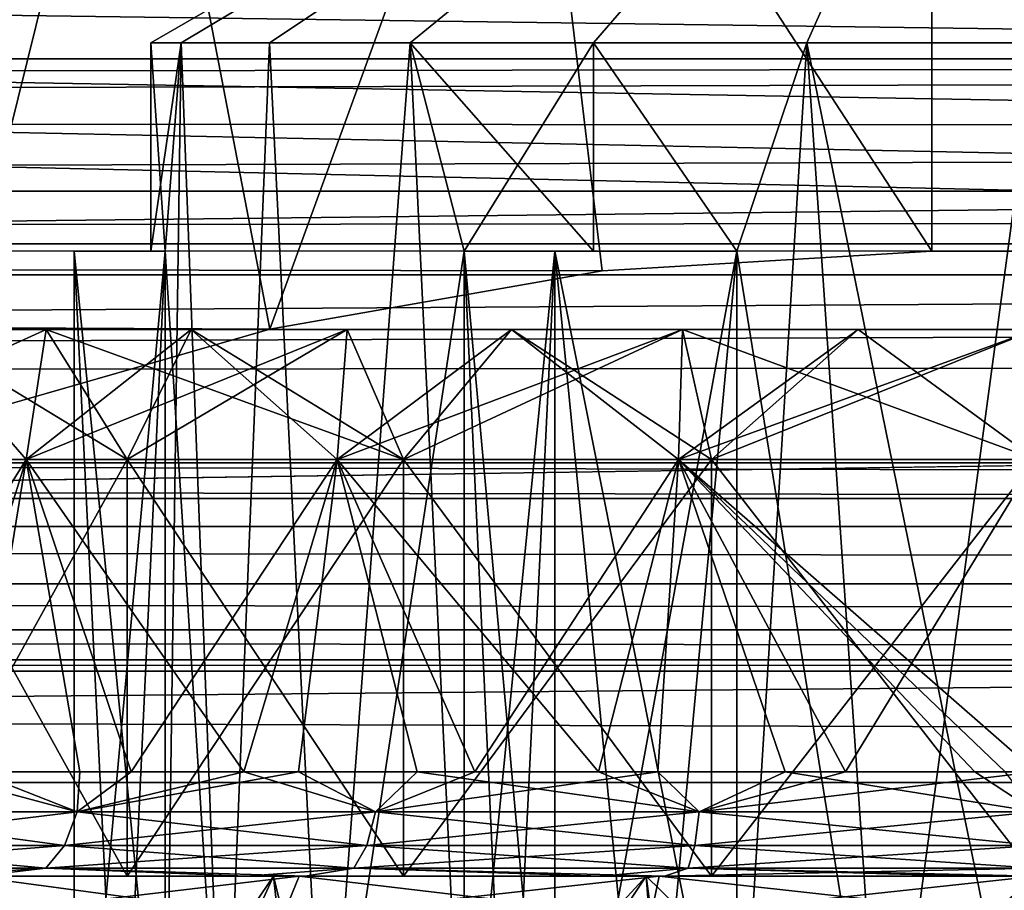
# Model space of a CAD drawing. Header units: millimetres. Extents: x -143 to 143, y -35 to 35.
# Tile 164 of 256: x -5 to 0, y -17 to -13. Entities that reach past the tile are written whole.
import ezdxf

# ---------------------------------------------------------------- set-up
doc = ezdxf.new("R2010")
doc.units = ezdxf.units.MM
doc.header["$LTSCALE"] = 65.185185
for name, color, linetype in [('100', 7, 'CONTINUOUS'), ('111', 7, 'CONTINUOUS'), ('22', 7, 'CONTINUOUS'), ('30', 7, 'CONTINUOUS'), ('32', 7, 'CONTINUOUS'), ('34', 7, 'CONTINUOUS'), ('391', 7, 'CONTINUOUS'), ('393', 7, 'CONTINUOUS'), ('394', 7, 'CONTINUOUS'), ('395', 7, 'CONTINUOUS'), ('396', 7, 'CONTINUOUS'), ('400', 7, 'CONTINUOUS'), ('401', 7, 'CONTINUOUS'), ('402', 7, 'CONTINUOUS'), ('403', 7, 'CONTINUOUS'), ('404', 7, 'CONTINUOUS'), ('413', 7, 'CONTINUOUS'), ('418', 7, 'CONTINUOUS'), ('419', 7, 'CONTINUOUS'), ('420', 7, 'CONTINUOUS'), ('423', 7, 'CONTINUOUS'), ('45', 7, 'CONTINUOUS'), ('61', 7, 'CONTINUOUS'), ('63', 7, 'CONTINUOUS'), ('67', 7, 'CONTINUOUS'), ('68', 7, 'CONTINUOUS'), ('69', 7, 'CONTINUOUS'), ('70', 7, 'CONTINUOUS'), ('71', 7, 'CONTINUOUS'), ('84', 7, 'CONTINUOUS'), ('87', 7, 'CONTINUOUS'), ('88', 7, 'CONTINUOUS'), ('96', 7, 'CONTINUOUS')]:
    doc.layers.add(name, color=color, linetype=linetype)

msp = doc.modelspace()

# ---------------------------------------------------------------- linework, layer by layer
at = {"layer": '100', "linetype": 'CONTINUOUS'}
for points in [[(22.1908, 14.1131, -17.5), (-48.5489, 14.1131, -17.5), (22.1908, -14.1131, -17.5), (22.1908, 14.1131, -17.5)], [(-48.5489, 14.1131, -17.5), (-48.5489, -14.1131, -17.5), (22.1908, -14.1131, -17.5), (-48.5489, 14.1131, -17.5)]]:
    msp.add_3dface(points, dxfattribs=at)
at = {"layer": '111', "linetype": 'CONTINUOUS'}
for points in [[(-49, 13.7121, -20.5), (22.5, 13.7121, -20.5), (-49, -13.7121, -20.5), (-49, 13.7121, -20.5)], [(22.5, 13.7121, -20.5), (22.5, -13.7121, -20.5), (-49, -13.7121, -20.5), (22.5, 13.7121, -20.5)]]:
    msp.add_3dface(points, dxfattribs=at)
at = {"layer": '22', "linetype": 'CONTINUOUS'}
for points in [[(-84, -13.9503, 10.566), (-84, -11.7749, 12.9461), (6.534, -13.8602, 10.6838), (-84, -13.9503, 10.566)], [(6.534, -13.8602, 10.6838), (-84, -11.7749, 12.9461), (7.0229, -13.6787, 10.9153), (6.534, -13.8602, 10.6838)], [(7.0229, -13.6787, 10.9153), (-84, -11.7749, 12.9461), (7.4755, -13.4112, 11.2423), (7.0229, -13.6787, 10.9153)], [(7.4755, -13.4112, 11.2423), (-84, -11.7749, 12.9461), (7.8747, -13.0437, 11.6667), (7.4755, -13.4112, 11.2423)], [(7.8747, -13.0437, 11.6667), (-84, -11.7749, 12.9461), (8.1983, -12.5571, 12.1889), (7.8747, -13.0437, 11.6667)], [(6.0224, -13.9655, 10.5458), (-84, -13.9503, 10.566), (6.534, -13.8602, 10.6838), (6.0224, -13.9655, 10.5458)], [(-69.3886, -14.5127, 9.7792), (-84, -13.9503, 10.566), (-3.6787, -14.3744, 9.9813), (-69.3886, -14.5127, 9.7792)], [(-3.6787, -14.3744, 9.9813), (-84, -13.9503, 10.566), (-2.083, -14.0937, 10.3739), (-3.6787, -14.3744, 9.9813)], [(-2.083, -14.0937, 10.3739), (-84, -13.9503, 10.566), (-0.5, -14, 10.5), (-2.083, -14.0937, 10.3739)], [(-84, -13.9503, 10.566), (6.0224, -13.9655, 10.5458), (-0.5, -14, 10.5), (-84, -13.9503, 10.566)], [(5.5, -14, 10.5), (-0.5, -14, 10.5), (6.0224, -13.9655, 10.5458), (5.5, -14, 10.5)], [(-5.2781, -14.8339, 9.2846), (-69.3886, -14.5127, 9.7792), (-3.6787, -14.3744, 9.9813), (-5.2781, -14.8339, 9.2846)]]:
    msp.add_3dface(points, dxfattribs=at)
at = {"layer": '30', "linetype": 'CONTINUOUS'}
for points in [[(48.9378, 13.0769, -28.5), (-62, 13.0769, -28.5), (48.9378, -13.0769, -28.5), (48.9378, 13.0769, -28.5)], [(-62, 13.0769, -28.5), (-62, -13.0769, -28.5), (48.9378, -13.0769, -28.5), (-62, 13.0769, -28.5)]]:
    msp.add_3dface(points, dxfattribs=at)
at = {"layer": '32', "linetype": 'CONTINUOUS'}
for points in [[(48.9378, -13.0769, -28.5), (-62, -13.0769, -28.5), (-62, -13.1923, -26.2485), (48.9378, -13.0769, -28.5)], [(-62, -13.357, -24), (48.9378, -13.0769, -28.5), (-62, -13.1923, -26.2485), (-62, -13.357, -24)], [(48.9378, -13.0769, -28.5), (-62, -13.357, -24), (51.9769, -13.4242, -23.2361), (48.9378, -13.0769, -28.5)], [(51.9769, -13.4242, -23.2361), (-62, -13.357, -24), (-49, -13.7121, -20.5), (51.9769, -13.4242, -23.2361)], [(22.5, -13.7121, -20.5), (51.9769, -13.4242, -23.2361), (-49, -13.7121, -20.5), (22.5, -13.7121, -20.5)]]:
    msp.add_3dface(points, dxfattribs=at)
at = {"layer": '34', "linetype": 'CONTINUOUS'}
for points in [[(-48.5489, -14.1131, -17.5), (-58.564, -14.6191, -14.4184), (22.1908, -14.1131, -17.5), (-48.5489, -14.1131, -17.5)], [(22.1908, -14.1131, -17.5), (-58.564, -14.6191, -14.4184), (28.3547, -14.3123, -16.2159), (22.1908, -14.1131, -17.5)], [(28.3547, -14.3123, -16.2159), (-58.564, -14.6191, -14.4184), (34.5, -14.5275, -14.9356), (28.3547, -14.3123, -16.2159)], [(-58.564, -14.6191, -14.4184), (-10.9564, -15.1875, -11.5), (34.5, -14.5275, -14.9356), (-58.564, -14.6191, -14.4184)], [(-10.9564, -15.1875, -11.5), (2.5, -15.1875, -11.5), (34.5, -14.5275, -14.9356), (-10.9564, -15.1875, -11.5)]]:
    msp.add_3dface(points, dxfattribs=at)
at = {"layer": '391', "linetype": 'CONTINUOUS'}
for points in [[(-1.8614, -18.5619, 4), (-2.3094, -18.7688, 4), (-2.3094, -14, 4), (-1.8614, -18.5619, 4)], [(-1.4361, -18.4, 4), (-1.8614, -18.5619, 4), (-2.3094, -14, 4), (-1.4361, -18.4, 4)], [(-1.4361, -14, 4), (-1.4361, -18.4, 4), (-2.3094, -14, 4), (-1.4361, -14, 4)]]:
    msp.add_3dface(points, dxfattribs=at)
at = {"layer": '393', "linetype": 'CONTINUOUS'}
for points in [[(-4.25, -13), (-4.1052, -13, 1.0999), (-4.25, -14), (-4.25, -13)], [(-4.25, -14), (-4.1052, -13, 1.0999), (-4.1822, -14, 0.7563), (-4.25, -14)], [(-4.1052, -13, -1.0999), (-4.25, -13), (-4.1822, -14, -0.7563), (-4.1052, -13, -1.0999)], [(-4.1822, -14, -0.7563), (-4.25, -13), (-4.25, -14), (-4.1822, -14, -0.7563)], [(-3.9, -18.4, 1.689), (-4.1822, -18.4, 0.7563), (-4.1052, -13, 1.0999), (-3.9, -18.4, 1.689)], [(-4.1052, -13, 1.0999), (-4.1822, -18.4, 0.7563), (-4.1822, -14, 0.7563), (-4.1052, -13, 1.0999)], [(-3.9, -18.4, -1.689), (-4.1052, -13, -1.0999), (-4.1822, -14, -0.7563), (-3.9, -18.4, -1.689)], [(-3.6806, -13, 2.125), (-3.9, -18.4, 1.689), (-4.1052, -13, 1.0999), (-3.6806, -13, 2.125)], [(-4.1052, -13, -1.0999), (-3.9, -18.4, -1.689), (-3.6806, -13, -2.125), (-4.1052, -13, -1.0999)], [(-3.4127, -18.4, 2.533), (-3.9, -18.4, 1.689), (-3.6806, -13, 2.125), (-3.4127, -18.4, 2.533)], [(-3.9, -18.4, -1.689), (-3.4127, -18.4, -2.533), (-3.6806, -13, -2.125), (-3.9, -18.4, -1.689)], [(-3.0052, -13, 3.0052), (-3.4127, -18.4, 2.533), (-3.6806, -13, 2.125), (-3.0052, -13, 3.0052)], [(-3.6806, -13, -2.125), (-3.4127, -18.4, -2.533), (-3.0052, -13, -3.0052), (-3.6806, -13, -2.125)], [(-3.4127, -18.4, 2.533), (-3.0052, -13, 3.0052), (-2.746, -14, 3.2437), (-3.4127, -18.4, 2.533)], [(-3.4127, -18.4, -2.533), (-2.746, -18.4, -3.2437), (-3.0052, -13, -3.0052), (-3.4127, -18.4, -2.533)], [(-3.0052, -13, -3.0052), (-2.746, -18.4, -3.2437), (-2.746, -14, -3.2437), (-3.0052, -13, -3.0052)], [(-3.0052, -13, 3.0052), (-2.125, -13, 3.6806), (-2.746, -14, 3.2437), (-3.0052, -13, 3.0052)], [(-2.125, -13, -3.6806), (-3.0052, -13, -3.0052), (-2.125, -14, -3.6806), (-2.125, -13, -3.6806)], [(-2.125, -14, -3.6806), (-3.0052, -13, -3.0052), (-2.746, -14, -3.2437), (-2.125, -14, -3.6806)], [(-2.746, -14, 3.2437), (-2.125, -13, 3.6806), (-2.125, -14, 3.6806), (-2.746, -14, 3.2437)], [(-1.1, -13, 4.1052), (-1.4361, -14, 4), (-2.125, -13, 3.6806), (-1.1, -13, 4.1052)], [(-2.125, -13, 3.6806), (-1.4361, -14, 4), (-2.125, -14, 3.6806), (-2.125, -13, 3.6806)], [(-1.1, -13, -4.1052), (-2.125, -13, -3.6806), (-1.4361, -14, -4), (-1.1, -13, -4.1052)], [(-1.4361, -14, -4), (-2.125, -13, -3.6806), (-2.125, -14, -3.6806), (-1.4361, -14, -4)], [(-0.7289, -18.4, -4.187), (-1.1, -13, -4.1052), (-1.4361, -14, -4), (-0.7289, -18.4, -4.187)], [(-0.7289, -18.4, 4.187), (-1.4361, -18.4, 4), (-1.1, -13, 4.1052), (-0.7289, -18.4, 4.187)], [(-1.4361, -18.4, 4), (-1.4361, -14, 4), (-1.1, -13, 4.1052), (-1.4361, -18.4, 4)], [(-0.7289, -18.4, -4.187), (0, -18.4, -4.25), (-1.1, -13, -4.1052), (-0.7289, -18.4, -4.187)], [(-1.1, -13, -4.1052), (0, -18.4, -4.25), (0, -13, -4.25), (-1.1, -13, -4.1052)], [(0, -13, 4.25), (-0.7289, -18.4, 4.187), (-1.1, -13, 4.1052), (0, -13, 4.25)], [(0, -18.4, 4.25), (-0.7289, -18.4, 4.187), (0, -13, 4.25), (0, -18.4, 4.25)], [(-4.1822, -18.4, -0.7563), (-3.9, -18.4, -1.689), (-4.1822, -14, -0.7563), (-4.1822, -18.4, -0.7563)], [(-2.746, -18.4, 3.2437), (-3.4127, -18.4, 2.533), (-2.746, -14, 3.2437), (-2.746, -18.4, 3.2437)], [(-1.4361, -18.4, -4), (-0.7289, -18.4, -4.187), (-1.4361, -14, -4), (-1.4361, -18.4, -4)]]:
    msp.add_3dface(points, dxfattribs=at)
at = {"layer": '394', "linetype": 'CONTINUOUS'}
for points in [[(-2.3094, -14, 4), (-2.746, -14, 3.2437), (-2.125, -14, 3.6806), (-2.3094, -14, 4)], [(-1.4361, -14, 4), (-2.3094, -14, 4), (-2.125, -14, 3.6806), (-1.4361, -14, 4)]]:
    msp.add_3dface(points, dxfattribs=at)
at = {"layer": '395', "linetype": 'CONTINUOUS'}
for points in [[(-4.1822, -14, -0.7563), (-4.25, -14), (-4.6188, -14), (-4.1822, -14, -0.7563)], [(-4.25, -14), (-4.1822, -14, 0.7563), (-4.6188, -14), (-4.25, -14)]]:
    msp.add_3dface(points, dxfattribs=at)
at = {"layer": '396', "linetype": 'CONTINUOUS'}
for points in [[(-2.125, -14, -3.6806), (-2.746, -14, -3.2437), (-2.3094, -14, -4), (-2.125, -14, -3.6806)], [(-1.4361, -14, -4), (-2.125, -14, -3.6806), (-2.3094, -14, -4), (-1.4361, -14, -4)]]:
    msp.add_3dface(points, dxfattribs=at)
at = {"layer": '400', "linetype": 'CONTINUOUS'}
for points in [[(-2.3094, -18.7688, 4), (-2.533, -18.5623, 3.6128), (-2.746, -14, 3.2437), (-2.3094, -18.7688, 4)], [(-2.3094, -14, 4), (-2.3094, -18.7688, 4), (-2.746, -14, 3.2437), (-2.3094, -14, 4)], [(-2.533, -18.5623, 3.6128), (-2.746, -18.4, 3.2437), (-2.746, -14, 3.2437), (-2.533, -18.5623, 3.6128)]]:
    msp.add_3dface(points, dxfattribs=at)
at = {"layer": '401', "linetype": 'CONTINUOUS'}
for points in [[(-4.1822, -18.4, 0.7563), (-4.3948, -18.5619, 0.388), (-4.6188, -14), (-4.1822, -18.4, 0.7563)], [(-4.1822, -14, 0.7563), (-4.1822, -18.4, 0.7563), (-4.6188, -14), (-4.1822, -14, 0.7563)], [(-4.3948, -18.5619, 0.388), (-4.6188, -18.7688), (-4.6188, -14), (-4.3948, -18.5619, 0.388)]]:
    msp.add_3dface(points, dxfattribs=at)
at = {"layer": '402', "linetype": 'CONTINUOUS'}
for points in [[(-4.6188, -18.7688), (-4.3952, -18.5623, -0.3872), (-4.1822, -14, -0.7563), (-4.6188, -18.7688)], [(-4.6188, -18.7688), (-4.1822, -14, -0.7563), (-4.6188, -14), (-4.6188, -18.7688)], [(-4.3952, -18.5623, -0.3872), (-4.1822, -18.4, -0.7563), (-4.1822, -14, -0.7563), (-4.3952, -18.5623, -0.3872)]]:
    msp.add_3dface(points, dxfattribs=at)
at = {"layer": '403', "linetype": 'CONTINUOUS'}
for points in [[(-2.746, -18.4, -3.2437), (-2.5334, -18.5619, -3.612), (-2.3094, -14, -4), (-2.746, -18.4, -3.2437)], [(-2.746, -14, -3.2437), (-2.746, -18.4, -3.2437), (-2.3094, -14, -4), (-2.746, -14, -3.2437)], [(-2.5334, -18.5619, -3.612), (-2.3094, -18.7688, -4), (-2.3094, -14, -4), (-2.5334, -18.5619, -3.612)]]:
    msp.add_3dface(points, dxfattribs=at)
at = {"layer": '404', "linetype": 'CONTINUOUS'}
for points in [[(-2.3094, -18.7688, -4), (-1.8623, -18.5623, -4), (-1.4361, -14, -4), (-2.3094, -18.7688, -4)], [(-2.3094, -18.7688, -4), (-1.4361, -14, -4), (-2.3094, -14, -4), (-2.3094, -18.7688, -4)], [(-1.8623, -18.5623, -4), (-1.4361, -18.4, -4), (-1.4361, -14, -4), (-1.8623, -18.5623, -4)]]:
    msp.add_3dface(points, dxfattribs=at)
at = {"layer": '413', "linetype": 'CONTINUOUS'}
for points in [[(-4.1052, -13, 1.0999), (-4.25, -13), (0, -10.5463), (-4.1052, -13, 1.0999)], [(-4.25, -13), (-4.1052, -13, -1.0999), (0, -10.5463), (-4.25, -13)], [(-3.6806, -13, 2.125), (-4.1052, -13, 1.0999), (0, -10.5463), (-3.6806, -13, 2.125)], [(-4.1052, -13, -1.0999), (-3.6806, -13, -2.125), (0, -10.5463), (-4.1052, -13, -1.0999)], [(-3.0052, -13, 3.0052), (-3.6806, -13, 2.125), (0, -10.5463), (-3.0052, -13, 3.0052)], [(-3.6806, -13, -2.125), (-3.0052, -13, -3.0052), (0, -10.5463), (-3.6806, -13, -2.125)], [(-2.125, -13, 3.6806), (-3.0052, -13, 3.0052), (0, -10.5463), (-2.125, -13, 3.6806)], [(-3.0052, -13, -3.0052), (-2.125, -13, -3.6806), (0, -10.5463), (-3.0052, -13, -3.0052)], [(-1.1, -13, 4.1052), (-2.125, -13, 3.6806), (0, -10.5463), (-1.1, -13, 4.1052)], [(-2.125, -13, -3.6806), (-1.1, -13, -4.1052), (0, -10.5463), (-2.125, -13, -3.6806)], [(0, -13, 4.25), (-1.1, -13, 4.1052), (0, -10.5463), (0, -13, 4.25)], [(-1.1, -13, -4.1052), (0, -13, -4.25), (0, -10.5463), (-1.1, -13, -4.1052)]]:
    msp.add_3dface(points, dxfattribs=at)
at = {"layer": '418', "linetype": 'CONTINUOUS'}
for points in [[(-3.62, -17.2, -8.1306), (-5.2313, -17.2, -7.2003), (-3.5386, -17, -7.9478), (-3.62, -17.2, -8.1306)], [(-3.5386, -17, -7.9478), (-5.2313, -17.2, -7.2003), (-5.1137, -17, -7.0385), (-3.5386, -17, -7.9478)], [(-5.2313, -17.2, 7.2003), (-3.62, -17.2, 8.1306), (-5.1137, -17, 7.0385), (-5.2313, -17.2, 7.2003)], [(-5.1137, -17, 7.0385), (-3.62, -17.2, 8.1306), (-3.5386, -17, 7.9478), (-5.1137, -17, 7.0385)], [(-1.8504, -17.2, -8.7055), (-3.62, -17.2, -8.1306), (-1.8088, -17, -8.5099), (-1.8504, -17.2, -8.7055)], [(-1.8088, -17, -8.5099), (-3.62, -17.2, -8.1306), (-3.5386, -17, -7.9478), (-1.8088, -17, -8.5099)], [(-3.62, -17.2, 8.1306), (-1.8504, -17.2, 8.7055), (-3.5386, -17, 7.9478), (-3.62, -17.2, 8.1306)], [(-3.5386, -17, 7.9478), (-1.8504, -17.2, 8.7055), (-1.8088, -17, 8.5099), (-3.5386, -17, 7.9478)], [(-1.8504, -17.2, 8.7055), (0, -17.2, 8.9), (-1.8088, -17, 8.5099), (-1.8504, -17.2, 8.7055)], [(0, -17.2, -8.9), (-1.8504, -17.2, -8.7055), (0, -17, -8.7), (0, -17.2, -8.9)], [(0, -17, -8.7), (-1.8504, -17.2, -8.7055), (-1.8088, -17, -8.5099), (0, -17, -8.7)], [(-1.8088, -17, 8.5099), (0, -17.2, 8.9), (0, -17, 8.7), (-1.8088, -17, 8.5099)]]:
    msp.add_3dface(points, dxfattribs=at)
at = {"layer": '419', "linetype": 'CONTINUOUS'}
for points in [[(-4.3644, -17, -5.4728), (-5.1137, -17, -7.0385), (-5.4728, -17, -4.3645), (-4.3644, -17, -5.4728)], [(-5.4728, -17, 4.3645), (-5.1137, -17, 7.0385), (-4.3645, -17, 5.4728), (-5.4728, -17, 4.3645)], [(-3.5386, -17, -7.9478), (-5.1137, -17, -7.0385), (-4.3644, -17, -5.4728), (-3.5386, -17, -7.9478)], [(-5.1137, -17, 7.0385), (-3.5386, -17, 7.9478), (-4.3645, -17, 5.4728), (-5.1137, -17, 7.0385)], [(-4.3645, -17, 5.4728), (-3.5386, -17, 7.9478), (-3.0371, -17, 6.3068), (-4.3645, -17, 5.4728)], [(-3.0371, -17, -6.3068), (-3.5386, -17, -7.9478), (-4.3644, -17, -5.4728), (-3.0371, -17, -6.3068)], [(-1.8088, -17, -8.5099), (-3.5386, -17, -7.9478), (-3.0371, -17, -6.3068), (-1.8088, -17, -8.5099)], [(-3.5386, -17, 7.9478), (-1.8088, -17, 8.5099), (-3.0371, -17, 6.3068), (-3.5386, -17, 7.9478)], [(-1.5577, -17, -6.8245), (-1.8088, -17, -8.5099), (-3.0371, -17, -6.3068), (-1.5577, -17, -6.8245)], [(-3.0371, -17, 6.3068), (-1.8088, -17, 8.5099), (-1.5577, -17, 6.8245), (-3.0371, -17, 6.3068)], [(0, -17, -8.7), (-1.8088, -17, -8.5099), (0, -17, -7), (0, -17, -8.7)], [(0, -17, -7), (-1.8088, -17, -8.5099), (-1.5577, -17, -6.8245), (0, -17, -7)], [(-1.8088, -17, 8.5099), (0, -17, 8.7), (-1.5577, -17, 6.8245), (-1.8088, -17, 8.5099)], [(-1.5577, -17, 6.8245), (0, -17, 8.7), (0, -17, 7), (-1.5577, -17, 6.8245)]]:
    msp.add_3dface(points, dxfattribs=at)
at = {"layer": '420', "linetype": 'CONTINUOUS'}
for points in [[(-4.3644, -17, -5.4728), (-5.4728, -17, -4.3645), (-4.3644, -15, -5.4728), (-4.3644, -17, -5.4728)], [(-4.3644, -15, -5.4728), (-5.4728, -17, -4.3645), (-5.4728, -15, -4.3645), (-4.3644, -15, -5.4728)], [(-5.4728, -17, 4.3645), (-4.3645, -17, 5.4728), (-5.4728, -15, 4.3645), (-5.4728, -17, 4.3645)], [(-5.4728, -15, 4.3645), (-4.3645, -17, 5.4728), (-4.3644, -15, 5.4728), (-5.4728, -15, 4.3645)], [(-4.3645, -17, 5.4728), (-3.0371, -17, 6.3068), (-4.3644, -15, 5.4728), (-4.3645, -17, 5.4728)], [(-3.0371, -17, -6.3068), (-4.3644, -17, -5.4728), (-3.0371, -15, -6.3068), (-3.0371, -17, -6.3068)], [(-3.0371, -15, -6.3068), (-4.3644, -17, -5.4728), (-4.3644, -15, -5.4728), (-3.0371, -15, -6.3068)], [(-4.3644, -15, 5.4728), (-3.0371, -17, 6.3068), (-3.0371, -15, 6.3068), (-4.3644, -15, 5.4728)], [(-1.5577, -17, -6.8245), (-3.0371, -17, -6.3068), (-1.5577, -15, -6.8245), (-1.5577, -17, -6.8245)], [(-1.5577, -15, -6.8245), (-3.0371, -17, -6.3068), (-3.0371, -15, -6.3068), (-1.5577, -15, -6.8245)], [(-3.0371, -17, 6.3068), (-1.5577, -17, 6.8245), (-3.0371, -15, 6.3068), (-3.0371, -17, 6.3068)], [(-3.0371, -15, 6.3068), (-1.5577, -17, 6.8245), (-1.5577, -15, 6.8245), (-3.0371, -15, 6.3068)], [(0, -17, -7), (-1.5577, -17, -6.8245), (0, -15, -7), (0, -17, -7)], [(0, -15, -7), (-1.5577, -17, -6.8245), (-1.5577, -15, -6.8245), (0, -15, -7)], [(-1.5577, -17, 6.8245), (0, -17, 7), (-1.5577, -15, 6.8245), (-1.5577, -17, 6.8245)], [(0, -17, 7), (0, -15, 7), (-1.5577, -15, 6.8245), (0, -17, 7)]]:
    msp.add_3dface(points, dxfattribs=at)
at = {"layer": '423', "linetype": 'CONTINUOUS'}
for points in [[(-5.3917, -14.375, 5.3917), (-5.4728, -15, 4.3645), (-4.3644, -15, 5.4728), (-5.3917, -14.375, 5.3917)], [(-5.3917, -14.375, -5.3917), (-4.3644, -15, -5.4728), (-5.4728, -15, -4.3645), (-5.3917, -14.375, -5.3917)], [(-4.7541, -14.375, 5.9615), (-5.3917, -14.375, 5.3917), (-4.3644, -15, 5.4728), (-4.7541, -14.375, 5.9615)], [(-5.3917, -14.375, -5.3917), (-4.7541, -14.375, -5.9615), (-4.3644, -15, -5.4728), (-5.3917, -14.375, -5.3917)], [(-4.0567, -14.375, 6.4563), (-4.7541, -14.375, 5.9615), (-3.0371, -15, 6.3068), (-4.0567, -14.375, 6.4563)], [(-4.7541, -14.375, 5.9615), (-4.3644, -15, 5.4728), (-3.0371, -15, 6.3068), (-4.7541, -14.375, 5.9615)], [(-4.7541, -14.375, -5.9615), (-4.0567, -14.375, -6.4563), (-4.3644, -15, -5.4728), (-4.7541, -14.375, -5.9615)], [(-4.0567, -14.375, -6.4563), (-3.3084, -14.375, -6.8699), (-4.3644, -15, -5.4728), (-4.0567, -14.375, -6.4563)], [(-3.3084, -14.375, -6.8699), (-3.0371, -15, -6.3068), (-4.3644, -15, -5.4728), (-3.3084, -14.375, -6.8699)], [(-3.3084, -14.375, 6.8699), (-4.0567, -14.375, 6.4563), (-3.0371, -15, 6.3068), (-3.3084, -14.375, 6.8699)], [(-2.5184, -14.375, 7.1971), (-3.3084, -14.375, 6.8699), (-3.0371, -15, 6.3068), (-2.5184, -14.375, 7.1971)], [(-3.3084, -14.375, -6.8699), (-2.5184, -14.375, -7.1971), (-3.0371, -15, -6.3068), (-3.3084, -14.375, -6.8699)], [(-2.5184, -14.375, 7.1971), (-3.0371, -15, 6.3068), (-1.5577, -15, 6.8245), (-2.5184, -14.375, 7.1971)], [(-2.5184, -14.375, -7.1971), (-1.6967, -14.375, -7.4338), (-3.0371, -15, -6.3068), (-2.5184, -14.375, -7.1971)], [(-1.6967, -14.375, -7.4338), (-1.5577, -15, -6.8245), (-3.0371, -15, -6.3068), (-1.6967, -14.375, -7.4338)], [(-1.6967, -14.375, 7.4338), (-2.5184, -14.375, 7.1971), (-1.5577, -15, 6.8245), (-1.6967, -14.375, 7.4338)], [(-0.8537, -14.375, 7.5771), (-1.6967, -14.375, 7.4338), (0, -15, 7), (-0.8537, -14.375, 7.5771)], [(0, -15, 7), (-1.6967, -14.375, 7.4338), (-1.5577, -15, 6.8245), (0, -15, 7)], [(-1.6967, -14.375, -7.4338), (-0.8537, -14.375, -7.5771), (-1.5577, -15, -6.8245), (-1.6967, -14.375, -7.4338)], [(-0.8537, -14.375, -7.5771), (0, -14.375, -7.625), (-1.5577, -15, -6.8245), (-0.8537, -14.375, -7.5771)], [(0, -14.375, -7.625), (0, -15, -7), (-1.5577, -15, -6.8245), (0, -14.375, -7.625)], [(0, -14.375, 7.625), (-0.8537, -14.375, 7.5771), (0, -15, 7), (0, -14.375, 7.625)]]:
    msp.add_3dface(points, dxfattribs=at)
at = {"layer": '45', "linetype": 'CONTINUOUS'}
for points in [[(-92.5, -15.0162, -31.5), (-72.8774, -10.1811, -31.5), (64.6406, -0.918, -31.5), (-92.5, -15.0162, -31.5)], [(65.0524, -3.0341, -31.5), (-92.5, -15.0162, -31.5), (64.6406, -0.918, -31.5), (65.0524, -3.0341, -31.5)], [(65.8916, -5.0197, -31.5), (-92.5, -15.0162, -31.5), (65.0524, -3.0341, -31.5), (65.8916, -5.0197, -31.5)], [(67.1224, -6.79, -31.5), (-92.5, -15.0162, -31.5), (65.8916, -5.0197, -31.5), (67.1224, -6.79, -31.5)], [(68.6914, -8.2681, -31.5), (-92.5, -15.0162, -31.5), (67.1224, -6.79, -31.5), (68.6914, -8.2681, -31.5)], [(70.5309, -9.3908, -31.5), (-92.5, -15.0162, -31.5), (68.6914, -8.2681, -31.5), (70.5309, -9.3908, -31.5)], [(72.5641, -10.1107, -31.5), (-92.5, -15.0162, -31.5), (70.5309, -9.3908, -31.5), (72.5641, -10.1107, -31.5)], [(74.6793, -10.3951, -31.5), (-92.5, -15.0162, -31.5), (72.5641, -10.1107, -31.5), (74.6793, -10.3951, -31.5)], [(74.8396, -10.3988, -31.5), (-92.5, -15.0162, -31.5), (74.6793, -10.3951, -31.5), (74.8396, -10.3988, -31.5)], [(75, -10.4, -31.5), (-92.5, -15.0162, -31.5), (74.8396, -10.3988, -31.5), (75, -10.4, -31.5)], [(75, -10.4, -31.5), (92.5, -15.0162, -31.5), (-92.5, -15.0162, -31.5), (75, -10.4, -31.5)]]:
    msp.add_3dface(points, dxfattribs=at)
at = {"layer": '61', "linetype": 'CONTINUOUS'}
for points in [[(-6.0559, -11, 8.8146), (-5.2781, -14.8339, 9.2846), (-4.3272, -11, 9.7386), (-6.0559, -11, 8.8146)], [(-5.2781, -14.8339, 9.2846), (-3.6787, -14.3744, 9.9813), (-4.3272, -11, 9.7386), (-5.2781, -14.8339, 9.2846)], [(-4.3272, -11, 9.7386), (-3.6787, -14.3744, 9.9813), (-2.4513, -11, 10.3078), (-4.3272, -11, 9.7386)], [(-3.6787, -14.3744, 9.9813), (-2.083, -14.0937, 10.3739), (-2.4513, -11, 10.3078), (-3.6787, -14.3744, 9.9813)], [(-2.083, -14.0937, 10.3739), (-0.5, -14, 10.5), (-2.4513, -11, 10.3078), (-2.083, -14.0937, 10.3739)], [(-2.4513, -11, 10.3078), (-0.5, -14, 10.5), (-0.5, -11, 10.5), (-2.4513, -11, 10.3078)]]:
    msp.add_3dface(points, dxfattribs=at)
at = {"layer": '63', "linetype": 'CONTINUOUS'}
for points in [[(-5.3917, -14.375, 5.3917), (-4.7541, -14.375, 5.9615), (-6.1312, -15, 5.5201), (-5.3917, -14.375, 5.3917)], [(-6.1312, -15, 5.5201), (-4.7541, -14.375, 5.9615), (-4.8495, -15, 6.6742), (-6.1312, -15, 5.5201)], [(-4.8495, -15, -6.6742), (-5.3917, -14.375, -5.3917), (-6.1312, -15, -5.5201), (-4.8495, -15, -6.6742)], [(-4.7541, -14.375, -5.9615), (-5.3917, -14.375, -5.3917), (-4.8495, -15, -6.6742), (-4.7541, -14.375, -5.9615)], [(-4.0567, -14.375, 6.4563), (-3.3084, -14.375, 6.8699), (-4.8495, -15, 6.6742), (-4.0567, -14.375, 6.4563)], [(-4.8495, -15, 6.6742), (-3.3084, -14.375, 6.8699), (-3.3558, -15, 7.5366), (-4.8495, -15, 6.6742)], [(-4.7541, -14.375, 5.9615), (-4.0567, -14.375, 6.4563), (-4.8495, -15, 6.6742), (-4.7541, -14.375, 5.9615)], [(-4.0567, -14.375, -6.4563), (-4.7541, -14.375, -5.9615), (-4.8495, -15, -6.6742), (-4.0567, -14.375, -6.4563)], [(-3.3558, -15, -7.5366), (-4.0567, -14.375, -6.4563), (-4.8495, -15, -6.6742), (-3.3558, -15, -7.5366)], [(-3.3084, -14.375, -6.8699), (-4.0567, -14.375, -6.4563), (-3.3558, -15, -7.5366), (-3.3084, -14.375, -6.8699)], [(-2.5184, -14.375, 7.1971), (-1.6967, -14.375, 7.4338), (-3.3558, -15, 7.5366), (-2.5184, -14.375, 7.1971)], [(-3.3558, -15, 7.5366), (-1.6967, -14.375, 7.4338), (-1.7155, -15, 8.0697), (-3.3558, -15, 7.5366)], [(-3.3084, -14.375, 6.8699), (-2.5184, -14.375, 7.1971), (-3.3558, -15, 7.5366), (-3.3084, -14.375, 6.8699)], [(-2.5184, -14.375, -7.1971), (-3.3084, -14.375, -6.8699), (-3.3558, -15, -7.5366), (-2.5184, -14.375, -7.1971)], [(-1.7155, -15, -8.0697), (-2.5184, -14.375, -7.1971), (-3.3558, -15, -7.5366), (-1.7155, -15, -8.0697)], [(-1.6967, -14.375, -7.4338), (-2.5184, -14.375, -7.1971), (-1.7155, -15, -8.0697), (-1.6967, -14.375, -7.4338)], [(-0.8537, -14.375, 7.5771), (0, -14.375, 7.625), (-1.7155, -15, 8.0697), (-0.8537, -14.375, 7.5771)], [(-1.7155, -15, 8.0697), (0, -14.375, 7.625), (0, -15, 8.25), (-1.7155, -15, 8.0697)], [(-1.6967, -14.375, 7.4338), (-0.8537, -14.375, 7.5771), (-1.7155, -15, 8.0697), (-1.6967, -14.375, 7.4338)], [(-0.8537, -14.375, -7.5771), (-1.6967, -14.375, -7.4338), (-1.7155, -15, -8.0697), (-0.8537, -14.375, -7.5771)], [(0, -15, -8.25), (-0.8537, -14.375, -7.5771), (-1.7155, -15, -8.0697), (0, -15, -8.25)], [(0, -14.375, -7.625), (-0.8537, -14.375, -7.5771), (0, -15, -8.25), (0, -14.375, -7.625)]]:
    msp.add_3dface(points, dxfattribs=at)
at = {"layer": '67', "linetype": 'CONTINUOUS'}
for points in [[(-5.8605, -16.6913, 5.8605), (-5.0945, -16.5, 6.4891), (-4.6046, -16.6913, 6.8913), (-5.8605, -16.6913, 5.8605)], [(-4.6046, -16.6913, -6.8913), (-5.3221, -16.5, -6.3038), (-5.8605, -16.6913, -5.8605), (-4.6046, -16.6913, -6.8913)], [(-4.5915, -16.5, -6.8542), (-5.3221, -16.5, -6.3038), (-4.6046, -16.6913, -6.8913), (-4.5915, -16.5, -6.8542)], [(-5.0945, -16.5, 6.4891), (-4.3448, -16.5, 7.0132), (-4.6046, -16.6913, 6.8913), (-5.0945, -16.5, 6.4891)], [(-4.3448, -16.5, 7.0132), (-3.5417, -16.5, 7.4511), (-4.6046, -16.6913, 6.8913), (-4.3448, -16.5, 7.0132)], [(-4.6046, -16.6913, 6.8913), (-3.5417, -16.5, 7.4511), (-3.1717, -16.6913, 7.6572), (-4.6046, -16.6913, 6.8913)], [(-3.8046, -16.5, -7.3204), (-4.5915, -16.5, -6.8542), (-4.6046, -16.6913, -6.8913), (-3.8046, -16.5, -7.3204)], [(-3.1717, -16.6913, -7.6572), (-3.8046, -16.5, -7.3204), (-4.6046, -16.6913, -6.8913), (-3.1717, -16.6913, -7.6572)], [(-2.9708, -16.5, -7.6965), (-3.8046, -16.5, -7.3204), (-3.1717, -16.6913, -7.6572), (-2.9708, -16.5, -7.6965)], [(-3.5417, -16.5, 7.4511), (-2.6951, -16.5, 7.7974), (-3.1717, -16.6913, 7.6572), (-3.5417, -16.5, 7.4511)], [(-2.6951, -16.5, 7.7974), (-1.8153, -16.5, 8.0478), (-3.1717, -16.6913, 7.6572), (-2.6951, -16.5, 7.7974)], [(-3.1717, -16.6913, 7.6572), (-1.8153, -16.5, 8.0478), (-1.6169, -16.6913, 8.1288), (-3.1717, -16.6913, 7.6572)], [(-1.6169, -16.6913, -8.1288), (-2.9708, -16.5, -7.6965), (-3.1717, -16.6913, -7.6572), (-1.6169, -16.6913, -8.1288)], [(-2.1005, -16.5, -7.9781), (-2.9708, -16.5, -7.6965), (-1.6169, -16.6913, -8.1288), (-2.1005, -16.5, -7.9781)], [(-1.2044, -16.5, -8.1616), (-2.1005, -16.5, -7.9781), (-1.6169, -16.6913, -8.1288), (-1.2044, -16.5, -8.1616)], [(-1.8153, -16.5, 8.0478), (-0.9133, -16.5, 8.1993), (-1.6169, -16.6913, 8.1288), (-1.8153, -16.5, 8.0478)], [(0, -16.5, 8.25), (0, -16.6913, 8.2881), (-1.6169, -16.6913, 8.1288), (0, -16.5, 8.25)], [(-0.9133, -16.5, 8.1993), (0, -16.5, 8.25), (-1.6169, -16.6913, 8.1288), (-0.9133, -16.5, 8.1993)], [(0, -16.6913, -8.2881), (-1.2044, -16.5, -8.1616), (-1.6169, -16.6913, -8.1288), (0, -16.6913, -8.2881)], [(-1.2044, -16.5, -8.1616), (0, -16.6913, -8.2881), (-0.2935, -16.5, -8.2448), (-1.2044, -16.5, -8.1616)], [(-0.2935, -16.5, -8.2448), (0, -16.6913, -8.2881), (-0.1468, -16.5, -8.2487), (-0.2935, -16.5, -8.2448)], [(-5.8605, -16.6913, -5.8605), (-5.9373, -16.8537, -5.9373), (-4.6649, -16.8537, -6.9815), (-5.8605, -16.6913, -5.8605)], [(-5.8605, -16.6913, 5.8605), (-4.6046, -16.6913, 6.8913), (-5.9373, -16.8537, 5.9373), (-5.8605, -16.6913, 5.8605)], [(-4.6046, -16.6913, 6.8913), (-4.6649, -16.8537, 6.9815), (-5.9373, -16.8537, 5.9373), (-4.6046, -16.6913, 6.8913)], [(-4.6046, -16.6913, -6.8913), (-5.8605, -16.6913, -5.8605), (-4.6649, -16.8537, -6.9815), (-4.6046, -16.6913, -6.8913)], [(-4.6046, -16.6913, -6.8913), (-4.6649, -16.8537, -6.9815), (-3.2132, -16.8537, -7.7574), (-4.6046, -16.6913, -6.8913)], [(-4.6046, -16.6913, 6.8913), (-3.1717, -16.6913, 7.6572), (-4.6649, -16.8537, 6.9815), (-4.6046, -16.6913, 6.8913)], [(-3.1717, -16.6913, 7.6572), (-3.2132, -16.8537, 7.7574), (-4.6649, -16.8537, 6.9815), (-3.1717, -16.6913, 7.6572)], [(-3.1717, -16.6913, -7.6572), (-4.6046, -16.6913, -6.8913), (-3.2132, -16.8537, -7.7574), (-3.1717, -16.6913, -7.6572)], [(-3.1717, -16.6913, -7.6572), (-3.2132, -16.8537, -7.7574), (-1.6381, -16.8537, -8.2352), (-3.1717, -16.6913, -7.6572)], [(-3.1717, -16.6913, 7.6572), (-1.6169, -16.6913, 8.1288), (-3.2132, -16.8537, 7.7574), (-3.1717, -16.6913, 7.6572)], [(-1.6169, -16.6913, 8.1288), (-1.6381, -16.8537, 8.2352), (-3.2132, -16.8537, 7.7574), (-1.6169, -16.6913, 8.1288)], [(-1.6169, -16.6913, -8.1288), (-3.1717, -16.6913, -7.6572), (-1.6381, -16.8537, -8.2352), (-1.6169, -16.6913, -8.1288)], [(0, -16.6913, 8.2881), (0, -16.8537, 8.3966), (-1.6381, -16.8537, 8.2352), (0, -16.6913, 8.2881)], [(-1.6169, -16.6913, 8.1288), (0, -16.6913, 8.2881), (-1.6381, -16.8537, 8.2352), (-1.6169, -16.6913, 8.1288)], [(0, -16.8537, -8.3966), (-1.6169, -16.6913, -8.1288), (-1.6381, -16.8537, -8.2352), (0, -16.8537, -8.3966)], [(0, -16.8537, -8.3966), (0, -16.6913, -8.2881), (-1.6169, -16.6913, -8.1288), (0, -16.8537, -8.3966)], [(-4.7551, -16.9621, 7.1166), (-6.0521, -16.9621, 6.0521), (-4.6649, -16.8537, 6.9815), (-4.7551, -16.9621, 7.1166)], [(-4.6649, -16.8537, 6.9815), (-6.0521, -16.9621, 6.0521), (-5.9373, -16.8537, 5.9373), (-4.6649, -16.8537, 6.9815)], [(-6.0521, -16.9621, -6.0521), (-4.7551, -16.9621, -7.1166), (-5.9373, -16.8537, -5.9373), (-6.0521, -16.9621, -6.0521)], [(-5.9373, -16.8537, -5.9373), (-4.7551, -16.9621, -7.1166), (-4.6649, -16.8537, -6.9815), (-5.9373, -16.8537, -5.9373)], [(-3.2754, -16.9621, 7.9075), (-4.7551, -16.9621, 7.1166), (-3.2132, -16.8537, 7.7574), (-3.2754, -16.9621, 7.9075)], [(-3.2132, -16.8537, 7.7574), (-4.7551, -16.9621, 7.1166), (-4.6649, -16.8537, 6.9815), (-3.2132, -16.8537, 7.7574)], [(-4.7551, -16.9621, -7.1166), (-3.2754, -16.9621, -7.9075), (-4.6649, -16.8537, -6.9815), (-4.7551, -16.9621, -7.1166)], [(-4.6649, -16.8537, -6.9815), (-3.2754, -16.9621, -7.9075), (-3.2132, -16.8537, -7.7574), (-4.6649, -16.8537, -6.9815)], [(-1.6698, -16.9621, 8.3946), (-3.2754, -16.9621, 7.9075), (-1.6381, -16.8537, 8.2352), (-1.6698, -16.9621, 8.3946)], [(-1.6381, -16.8537, 8.2352), (-3.2754, -16.9621, 7.9075), (-3.2132, -16.8537, 7.7574), (-1.6381, -16.8537, 8.2352)], [(-3.2754, -16.9621, -7.9075), (-1.6698, -16.9621, -8.3946), (-3.2132, -16.8537, -7.7574), (-3.2754, -16.9621, -7.9075)], [(-3.2132, -16.8537, -7.7574), (-1.6698, -16.9621, -8.3946), (-1.6381, -16.8537, -8.2352), (-3.2132, -16.8537, -7.7574)], [(-1.6698, -16.9621, -8.3946), (0, -16.9621, -8.559), (-1.6381, -16.8537, -8.2352), (-1.6698, -16.9621, -8.3946)], [(0, -16.8537, 8.3966), (0, -16.9621, 8.559), (-1.6698, -16.9621, 8.3946), (0, -16.8537, 8.3966)], [(0, -16.8537, 8.3966), (-1.6698, -16.9621, 8.3946), (-1.6381, -16.8537, 8.2352), (0, -16.8537, 8.3966)], [(0, -16.9621, -8.559), (0, -16.8537, -8.3966), (-1.6381, -16.8537, -8.2352), (0, -16.9621, -8.559)], [(-6.0521, -16.9621, -6.0521), (-5.3338, -17, -6.9364), (-4.7551, -16.9621, -7.1166), (-6.0521, -16.9621, -6.0521)], [(-4.7551, -16.9621, 7.1166), (-5.084, -17, 7.1215), (-6.0521, -16.9621, 6.0521), (-4.7551, -16.9621, 7.1166)], [(-5.3338, -17, -6.9364), (-3.7921, -17, -7.8856), (-4.7551, -16.9621, -7.1166), (-5.3338, -17, -6.9364)], [(-3.5095, -17, 8.0153), (-5.084, -17, 7.1215), (-4.7551, -16.9621, 7.1166), (-3.5095, -17, 8.0153)], [(-4.7551, -16.9621, -7.1166), (-3.7921, -17, -7.8856), (-3.2754, -16.9621, -7.9075), (-4.7551, -16.9621, -7.1166)], [(-3.2754, -16.9621, 7.9075), (-3.5095, -17, 8.0153), (-4.7551, -16.9621, 7.1166), (-3.2754, -16.9621, 7.9075)], [(-3.7921, -17, -7.8856), (-2.0869, -17, -8.4975), (-3.2754, -16.9621, -7.9075), (-3.7921, -17, -7.8856)], [(-1.7835, -17, 8.5663), (-3.5095, -17, 8.0153), (-3.2754, -16.9621, 7.9075), (-1.7835, -17, 8.5663)], [(-3.2754, -16.9621, -7.9075), (-2.0869, -17, -8.4975), (-1.6698, -16.9621, -8.3946), (-3.2754, -16.9621, -7.9075)], [(-1.6698, -16.9621, 8.3946), (-1.7835, -17, 8.5663), (-3.2754, -16.9621, 7.9075), (-1.6698, -16.9621, 8.3946)], [(-2.0869, -17, -8.4975), (-0.3113, -17, -8.7445), (-1.6698, -16.9621, -8.3946), (-2.0869, -17, -8.4975)], [(0, -16.9621, 8.559), (0, -17, 8.75), (-1.7835, -17, 8.5663), (0, -16.9621, 8.559)], [(0, -16.9621, 8.559), (-1.7835, -17, 8.5663), (-1.6698, -16.9621, 8.3946), (0, -16.9621, 8.559)], [(0, -17, -8.75), (0, -16.9621, -8.559), (-1.6698, -16.9621, -8.3946), (0, -17, -8.75)], [(-0.1557, -17, -8.7486), (0, -17, -8.75), (-1.6698, -16.9621, -8.3946), (-0.1557, -17, -8.7486)], [(-0.3113, -17, -8.7445), (-0.1557, -17, -8.7486), (-1.6698, -16.9621, -8.3946), (-0.3113, -17, -8.7445)]]:
    msp.add_3dface(points, dxfattribs=at)
at = {"layer": '68', "linetype": 'CONTINUOUS'}
for points in [[(-4.8495, -15, -6.6742), (-6.1312, -15, -5.5201), (-5.3221, -16.5, -6.3038), (-4.8495, -15, -6.6742)], [(-6.1312, -15, 5.5201), (-4.8495, -15, 6.6742), (-5.7815, -16.5, 5.8853), (-6.1312, -15, 5.5201)], [(-4.8495, -15, 6.6742), (-5.0945, -16.5, 6.4891), (-5.7815, -16.5, 5.8853), (-4.8495, -15, 6.6742)], [(-4.8495, -15, -6.6742), (-5.3221, -16.5, -6.3038), (-4.5915, -16.5, -6.8542), (-4.8495, -15, -6.6742)], [(-4.8495, -15, 6.6742), (-4.3448, -16.5, 7.0132), (-5.0945, -16.5, 6.4891), (-4.8495, -15, 6.6742)], [(-3.3558, -15, -7.5366), (-4.8495, -15, -6.6742), (-3.8046, -16.5, -7.3204), (-3.3558, -15, -7.5366)], [(-4.8495, -15, -6.6742), (-4.5915, -16.5, -6.8542), (-3.8046, -16.5, -7.3204), (-4.8495, -15, -6.6742)], [(-4.8495, -15, 6.6742), (-3.3558, -15, 7.5366), (-4.3448, -16.5, 7.0132), (-4.8495, -15, 6.6742)], [(-3.3558, -15, 7.5366), (-3.5417, -16.5, 7.4511), (-4.3448, -16.5, 7.0132), (-3.3558, -15, 7.5366)], [(-3.3558, -15, -7.5366), (-3.8046, -16.5, -7.3204), (-2.9708, -16.5, -7.6965), (-3.3558, -15, -7.5366)], [(-3.3558, -15, 7.5366), (-2.6951, -16.5, 7.7974), (-3.5417, -16.5, 7.4511), (-3.3558, -15, 7.5366)], [(-1.7155, -15, -8.0697), (-3.3558, -15, -7.5366), (-2.1005, -16.5, -7.9781), (-1.7155, -15, -8.0697)], [(-3.3558, -15, -7.5366), (-2.9708, -16.5, -7.6965), (-2.1005, -16.5, -7.9781), (-3.3558, -15, -7.5366)], [(-3.3558, -15, 7.5366), (-1.7155, -15, 8.0697), (-2.6951, -16.5, 7.7974), (-3.3558, -15, 7.5366)], [(-1.7155, -15, 8.0697), (-1.8153, -16.5, 8.0478), (-2.6951, -16.5, 7.7974), (-1.7155, -15, 8.0697)], [(-1.7155, -15, -8.0697), (-2.1005, -16.5, -7.9781), (-1.2044, -16.5, -8.1616), (-1.7155, -15, -8.0697)], [(-1.7155, -15, 8.0697), (-0.9133, -16.5, 8.1993), (-1.8153, -16.5, 8.0478), (-1.7155, -15, 8.0697)], [(0, -15, -8.25), (-1.7155, -15, -8.0697), (0, -16.5, -8.25), (0, -15, -8.25)], [(0, -16.5, -8.25), (-1.7155, -15, -8.0697), (-0.1468, -16.5, -8.2487), (0, -16.5, -8.25)], [(-1.7155, -15, -8.0697), (-1.2044, -16.5, -8.1616), (-0.2935, -16.5, -8.2448), (-1.7155, -15, -8.0697)], [(-1.7155, -15, -8.0697), (-0.2935, -16.5, -8.2448), (-0.1468, -16.5, -8.2487), (-1.7155, -15, -8.0697)], [(-1.7155, -15, 8.0697), (0, -15, 8.25), (-0.9133, -16.5, 8.1993), (-1.7155, -15, 8.0697)], [(0, -15, 8.25), (0, -16.5, 8.25), (-0.9133, -16.5, 8.1993), (0, -15, 8.25)]]:
    msp.add_3dface(points, dxfattribs=at)
at = {"layer": '69', "linetype": 'CONTINUOUS'}
for points in [[(-3.7921, -17, -7.8856), (-5.3338, -17, -6.9364), (-5.2903, -17, -7.2809), (-3.7921, -17, -7.8856)], [(-5.084, -17, 7.1215), (-3.5095, -17, 8.0153), (-5.2905, -17, 7.2808), (-5.084, -17, 7.1215)], [(-5.2905, -17, 7.2808), (-3.5095, -17, 8.0153), (-3.6609, -17, 8.2218), (-5.2905, -17, 7.2808)], [(-3.6608, -17, -8.2218), (-3.7921, -17, -7.8856), (-5.2903, -17, -7.2809), (-3.6608, -17, -8.2218)], [(-2.0869, -17, -8.4975), (-3.7921, -17, -7.8856), (-3.6608, -17, -8.2218), (-2.0869, -17, -8.4975)], [(-3.5095, -17, 8.0153), (-1.7835, -17, 8.5663), (-3.6609, -17, 8.2218), (-3.5095, -17, 8.0153)], [(-3.6609, -17, 8.2218), (-1.7835, -17, 8.5663), (-1.8714, -17, 8.8033), (-3.6609, -17, 8.2218)], [(-1.8714, -17, -8.8033), (-2.0869, -17, -8.4975), (-3.6608, -17, -8.2218), (-1.8714, -17, -8.8033)], [(-0.3113, -17, -8.7445), (-2.0869, -17, -8.4975), (-1.8714, -17, -8.8033), (-0.3113, -17, -8.7445)], [(-1.7835, -17, 8.5663), (0, -17, 8.75), (-1.8714, -17, 8.8033), (-1.7835, -17, 8.5663)], [(-1.8714, -17, 8.8033), (0, -17, 8.75), (1.8714, -17, 8.8033), (-1.8714, -17, 8.8033)], [(0, -17, -8.75), (-0.1557, -17, -8.7486), (-1.8714, -17, -8.8033), (0, -17, -8.75)], [(0, -17, -8.75), (-1.8714, -17, -8.8033), (1.8714, -17, -8.8033), (0, -17, -8.75)], [(-0.1557, -17, -8.7486), (-0.3113, -17, -8.7445), (-1.8714, -17, -8.8033), (-0.1557, -17, -8.7486)], [(-1.8714, -17, -8.8033), (0, -17, -9), (1.8714, -17, -8.8033), (-1.8714, -17, -8.8033)], [(0, -17, 9), (-1.8714, -17, 8.8033), (1.8714, -17, 8.8033), (0, -17, 9)]]:
    msp.add_3dface(points, dxfattribs=at)
at = {"layer": '70', "linetype": 'CONTINUOUS'}
for points in [[(-4.6386, -19.1517, -7.7125), (-5.2903, -17, -7.2809), (-5.952, -19.4045, -6.7508), (-4.6386, -19.1517, -7.7125)], [(-5.2905, -17, 7.2808), (-3.6609, -17, 8.2218), (-5.0962, -19.1108, 7.4182), (-5.2905, -17, 7.2808)], [(-3.6608, -17, -8.2218), (-5.2903, -17, -7.2809), (-4.6386, -19.1517, -7.7125), (-3.6608, -17, -8.2218)], [(-5.0962, -19.1108, 7.4182), (-3.6609, -17, 8.2218), (-3.4721, -18.7431, 8.3033), (-5.0962, -19.1108, 7.4182)], [(-3.1821, -18.9727, -8.4187), (-3.6608, -17, -8.2218), (-4.6386, -19.1517, -7.7125), (-3.1821, -18.9727, -8.4187)], [(-3.6609, -17, 8.2218), (-1.8714, -17, 8.8033), (-3.4721, -18.7431, 8.3033), (-3.6609, -17, 8.2218)], [(-1.8714, -17, -8.8033), (-3.6608, -17, -8.2218), (-3.1821, -18.9727, -8.4187), (-1.8714, -17, -8.8033)], [(-3.4721, -18.7431, 8.3033), (-1.8714, -17, 8.8033), (-1.7556, -18.5022, 8.8271), (-3.4721, -18.7431, 8.3033)], [(-1.6217, -18.8653, -8.8527), (-1.8714, -17, -8.8033), (-3.1821, -18.9727, -8.4187), (-1.6217, -18.8653, -8.8527)], [(0, -17, -9), (-1.8714, -17, -8.8033), (0, -18.8294, -9), (0, -17, -9)], [(0, -18.8294, -9), (-1.8714, -17, -8.8033), (-1.6217, -18.8653, -8.8527), (0, -18.8294, -9)], [(-1.8714, -17, 8.8033), (0, -17, 9), (-1.7556, -18.5022, 8.8271), (-1.8714, -17, 8.8033)], [(0, -17, 9), (0, -18.4187, 9), (-1.7556, -18.5022, 8.8271), (0, -17, 9)]]:
    msp.add_3dface(points, dxfattribs=at)
at = {"layer": '71', "linetype": 'CONTINUOUS'}
for points in [[(92.5, -12.746, 16.0558), (-92.5, -12.3773, 16.3417), (-92.5, -14.8516, 14.1308), (92.5, -12.746, 16.0558)], [(92.5, -15.2476, 13.7026), (92.5, -12.746, 16.0558), (-92.5, -14.8516, 14.1308), (92.5, -15.2476, 13.7026)], [(92.5, -15.2476, 13.7026), (-92.5, -14.8516, 14.1308), (-92.5, -16.9369, 11.5495), (92.5, -15.2476, 13.7026)], [(92.5, -17.3211, 10.965), (92.5, -15.2476, 13.7026), (-92.5, -16.9369, 11.5495), (92.5, -17.3211, 10.965)], [(92.5, -17.3211, 10.965), (-92.5, -16.9369, 11.5495), (-92.5, -18.5785, 8.6655), (92.5, -17.3211, 10.965)]]:
    msp.add_3dface(points, dxfattribs=at)
at = {"layer": '84', "linetype": 'CONTINUOUS'}
for points in [[(-0.5, -14, 10.5), (5.5, -14, 10.5), (-0.5, -11, 10.5), (-0.5, -14, 10.5)], [(-0.5, -11, 10.5), (5.5, -14, 10.5), (5.5, -11, 10.5), (-0.5, -11, 10.5)]]:
    msp.add_3dface(points, dxfattribs=at)
at = {"layer": '87', "linetype": 'CONTINUOUS'}
for points in [[(92.5, -16.016, -30.5212), (92.5, -16.5507, -22.1041), (-92.5, -16.016, -30.5212), (92.5, -16.016, -30.5212)], [(92.5, -16.5507, -22.1041), (-92.5, -16.5507, -22.1041), (-92.5, -16.016, -30.5212), (92.5, -16.5507, -22.1041)], [(92.5, -16.5507, -22.1041), (92.5, -17.7927, -13.7618), (-92.5, -16.5507, -22.1041), (92.5, -16.5507, -22.1041)], [(92.5, -17.7927, -13.7618), (-92.5, -17.7927, -13.7618), (-92.5, -16.5507, -22.1041), (92.5, -17.7927, -13.7618)]]:
    msp.add_3dface(points, dxfattribs=at)
at = {"layer": '88', "linetype": 'CONTINUOUS'}
for points in [[(92.5, -15.0162, -31.5), (92.5, -15.3215, -31.4523), (-92.5, -15.0162, -31.5), (92.5, -15.0162, -31.5)], [(-92.5, -15.0162, -31.5), (92.5, -15.3215, -31.4523), (-92.5, -15.3215, -31.4523), (-92.5, -15.0162, -31.5)], [(92.5, -15.3215, -31.4523), (92.5, -15.5972, -31.3139), (-92.5, -15.3215, -31.4523), (92.5, -15.3215, -31.4523)], [(92.5, -15.5972, -31.3139), (-92.5, -15.5972, -31.3139), (-92.5, -15.3215, -31.4523), (92.5, -15.5972, -31.3139)], [(92.5, -15.5972, -31.3139), (92.5, -15.8176, -31.0982), (-92.5, -15.5972, -31.3139), (92.5, -15.5972, -31.3139)], [(92.5, -15.8176, -31.0982), (-92.5, -15.8176, -31.0982), (-92.5, -15.5972, -31.3139), (92.5, -15.8176, -31.0982)], [(92.5, -15.8176, -31.0982), (92.5, -15.9618, -30.8254), (-92.5, -15.8176, -31.0982), (92.5, -15.8176, -31.0982)], [(92.5, -15.9618, -30.8254), (-92.5, -15.9618, -30.8254), (-92.5, -15.8176, -31.0982), (92.5, -15.9618, -30.8254)], [(92.5, -15.9618, -30.8254), (92.5, -16.016, -30.5212), (-92.5, -15.9618, -30.8254), (92.5, -15.9618, -30.8254)], [(92.5, -16.016, -30.5212), (-92.5, -16.016, -30.5212), (-92.5, -15.9618, -30.8254), (92.5, -16.016, -30.5212)]]:
    msp.add_3dface(points, dxfattribs=at)
at = {"layer": '96', "linetype": 'CONTINUOUS'}
for points in [[(-10.9564, 15.1875, -11.5), (2.5, 15.1875, -11.5), (2.5, -15.1875, -11.5), (-10.9564, 15.1875, -11.5)], [(-10.9564, 15.1875, -11.5), (2.5, -15.1875, -11.5), (-10.9564, -15.1875, -11.5), (-10.9564, 15.1875, -11.5)]]:
    msp.add_3dface(points, dxfattribs=at)

doc.saveas('drawing.dxf')
